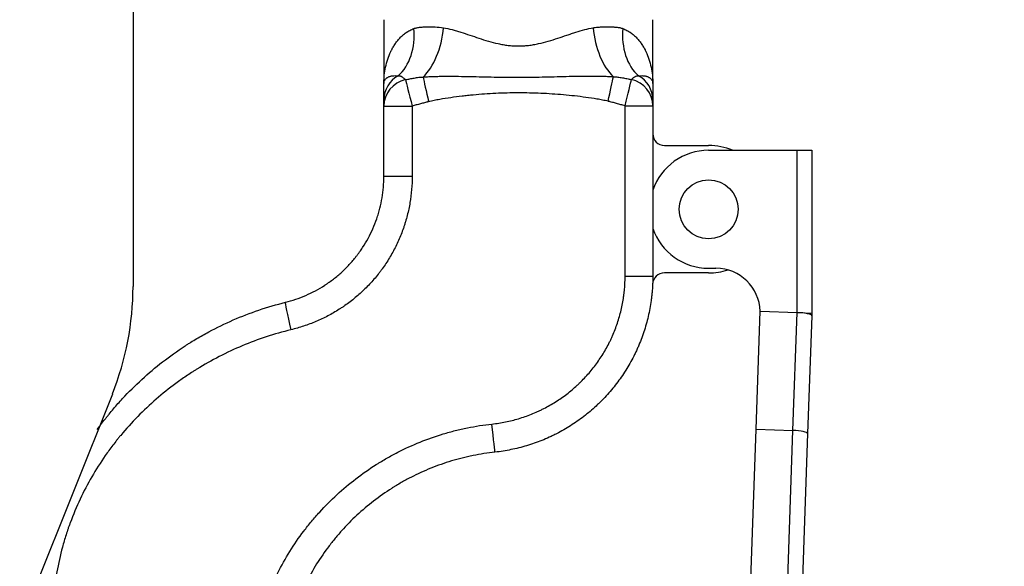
# Model space of a CAD drawing. Header units: millimetres. Extents: x 275 to 1805, y 43 to 1125.
# Tile 6 of 12: x 640 to 723, y 507 to 554. Entities that reach past the tile are written whole.
import ezdxf

# ---------------------------------------------------------------- set-up
doc = ezdxf.new("R2010")
doc.units = ezdxf.units.MM
doc.dimstyles.get("Standard").update_dxf_attribs({"dimtxt": 20, "dimasz": 11, "dimexe": 11, "dimexo": 11, "dimgap": 11, "dimtad": 0, "dimtih": 1, "dimtoh": 1, "dimdsep": 46, "dimtxsty": 'Standard', "dimcen": 0.09, "dimadec": 0, "dimazin": 0, "dimtfac": 1, "dimtofl": 0, "dimtmove": 0, "dimatfit": 3, "dimfxl": 0, "dimtolj": 1, "dimtzin": 0, "dimarcsym": 0})

# ---------------------------------------------------------------- blocks, each defined once
blk = doc.blocks.new('*D13')
at = {"color": 0, "lineweight": -2}
for p, q in [((696.333, 888.527), (890.361, 888.527)), ((879.361, 877.527), (879.361, 699.281)), ((879.361, 479.035), (879.361, 657.281)), ((693.497, 468.035), (890.361, 468.035))]:
    blk.add_line(p, q, dxfattribs=at)
at = {"color": 0, "lineweight": 18}
for points in [[(877.528, 877.527), (881.195, 877.527), (879.361, 888.527)], [(877.528, 479.035), (881.195, 479.035), (879.361, 468.035)]]:
    blk.add_solid(points, dxfattribs=at)
at = {"layer": 'Defpoints', "color": 0, "lineweight": 18}
for p in [(685.333, 888.527), (682.497, 468.035), (879.361, 468.035)]:
    blk.add_point(p, dxfattribs=at)
at = {"color": 0, "lineweight": 18, "insert": (879.361, 678.281), "char_height": 20, "attachment_point": 5}
blk.add_mtext('\\A1;420', dxfattribs=at)

msp = doc.modelspace()

# ---------------------------------------------------------------- linework, layer by layer
for p, q in [((649.367, 634.54), (649.367, 531.065)), ((670.637, 553.671), (670.637, 548.271)), ((693.437, 548.271), (693.437, 553.671)), ((694.437, 543.004), (698.168, 543.004)), ((698.168, 542.604), (705.668, 542.604)), ((705.668, 542.604), (706.918, 542.604)), ((705.668, 528.854), (705.668, 542.604)), ((706.918, 542.604), (706.918, 528.81)), ((698.168, 532.204), (694.421, 532.204)), ((698.168, 532.604), (698.793, 532.604)), ((702.196, 518.969), (702.545, 528.963)), ((702.545, 528.963), (702.542, 528.963)), ((702.545, 528.963), (705.668, 528.854)), ((705.319, 518.86), (705.668, 528.854)), ((705.668, 528.854), (706.918, 528.81)), ((706.91, 528.584), (706.561, 518.59)), ((706.918, 528.81), (706.91, 528.584)), ((647.612, 521.949), (618.721, 449.722)), ((701.106, 487.738), (702.196, 518.969)), ((702.196, 518.969), (705.319, 518.86)), ((704.229, 487.629), (705.319, 518.86)), ((706.561, 518.59), (705.478, 487.586))]:
    msp.add_line(p, q)
msp.add_circle((698.168, 537.604), 2.5)
for centre, radius, start, end in [((694.437, 544.004), 1, 180, 270), ((698.168, 537.604), 5.4, 67.80656, 90), ((698.168, 537.604), 5, 90, 161.12816), ((698.168, 537.604), 5, 198.87184, 270), ((694.421, 531.204), 1, 90, 177.38941), ((698.168, 537.604), 5.4, 270, 287.77219), ((698.793, 528.854), 3.75, 1.66843, 90), ((624.822, 531.065), 24.545, 338.19859, 360)]:
    msp.add_arc(centre, radius, start, end)
for centre, major_axis, ratio, start_param, end_param in [((669.437, 552.918), (-1.2, 4.648), 0.767728, 3.508471, 4.516719), ((673.009, 552.991), (0.581, 4.765), 0.554471, 3.715116, 4.779879), ((691.061, 552.991), (-0.584, 4.764), 0.554183, 1.502967, 2.55792), ((694.638, 552.918), (1.201, 4.647), 0.76776, 1.766591, 2.774779), ((673.037, 546.906), (-2.4, 0), 0.964138, 5.23597, 6.283185), ((673.037, 546.351), (-2.4, 0), 0.960369, 4.953264, 6.283185), ((673.037, 546.351), (0.594, -2.325), 0.00093, 3.415695, 4.712153), ((674.427, 546.726), (0.53, -2.341), 0.000247, 3.610093, 4.712334), ((689.61, 546.76), (-0.526, -2.342), 0.014984, 1.574159, 2.664974), ((691.037, 546.373), (-0.599, -2.324), 0.020356, 1.576034, 2.863063), ((691.037, 546.373), (2.4, 0), 0.958956, 0, 1.322862), ((691.037, 546.907), (2.4, 0), 0.96415, 0, 1.047105), ((673.037, 546.351), (2.4, 0), 0.000001, 3.141593, 4.711429), ((691.037, 546.373), (2.4, 0), 0.000009, 4.73341, 6.283185), ((673.037, 540.397), (2.4, 0), 0.000019, 3.141593, 4.711435), ((691.037, 531.933), (2.4, 0), 0.000711, 4.733618, 6.283185), ((662.864, 527.391), (0.578, -2.329), 0.043225, 3.141593, 4.701709), ((705.66, 528.628), (-1.249, 0.044), 0.181335, 3.141593, 4.712389), ((679.797, 519.406), (0.259, -2.386), 0.001102, 0, 1.569428), ((705.312, 518.634), (-1.249, 0.044), 0.181335, 3.141593, 4.712389)]:
    msp.add_ellipse(centre, major_axis=major_axis, ratio=ratio, start_param=start_param, end_param=end_param)
for points, knots in [([(670.637, 548.271), (670.637, 548.278), (670.637, 548.285), (670.637, 548.3), (670.637, 548.322), (670.638, 548.373), (670.64, 548.474), (670.643, 548.562), (670.652, 548.735), (670.661, 548.851), (670.697, 549.196), (670.732, 549.425), (670.827, 549.877), (670.887, 550.1), (671.033, 550.538), (671.119, 550.754), (671.232, 550.99), (671.244, 551.017), (671.27, 551.069), (671.31, 551.147), (671.351, 551.223), (671.437, 551.375), (671.497, 551.474), (671.626, 551.666), (671.693, 551.76), (671.837, 551.942), (671.912, 552.03), (672.071, 552.199), (672.155, 552.28), (672.332, 552.435), (672.425, 552.509), (672.548, 552.595), (672.573, 552.611), (672.623, 552.644), (672.649, 552.661), (672.726, 552.708), (672.779, 552.739), (672.941, 552.824), (673.053, 552.875), (673.171, 552.918)], [0, 0, 0, 0, 0.003906, 0.003906, 0.007812, 0.015625, 0.03125, 0.0625, 0.0625, 0.125, 0.125, 0.25, 0.25, 0.375, 0.375, 0.5, 0.5, 0.515625, 0.515625, 0.53125, 0.5625, 0.5625, 0.625, 0.625, 0.6875, 0.6875, 0.75, 0.75, 0.8125, 0.8125, 0.875, 0.875, 0.890625, 0.890625, 0.90625, 0.90625, 0.9375, 0.9375, 1, 1, 1, 1]), ([(673.171, 552.918), (673.259, 552.951), (673.35, 552.976), (673.536, 553.015), (673.632, 553.029), (673.829, 553.049), (673.929, 553.055), (674.132, 553.063), (674.235, 553.065), (674.446, 553.066), (674.553, 553.066), (674.77, 553.064), (674.88, 553.062), (675.216, 553.05), (675.447, 553.033), (675.684, 552.991)], [0, 0, 0, 0, 0.125, 0.125, 0.25, 0.25, 0.375, 0.375, 0.5, 0.5, 0.625, 0.625, 0.75, 0.75, 1, 1, 1, 1]), ([(675.684, 552.991), (675.923, 552.95), (676.166, 552.895), (676.474, 552.814), (676.536, 552.797), (676.66, 552.762), (676.722, 552.745), (676.909, 552.69), (677.035, 552.651), (677.411, 552.533), (677.665, 552.449), (678.176, 552.277), (678.435, 552.189), (678.959, 552.018), (679.224, 551.934), (679.765, 551.777), (680.04, 551.705), (680.463, 551.612), (680.604, 551.584), (680.888, 551.536), (681.03, 551.515), (681.314, 551.481), (681.457, 551.468), (681.743, 551.45), (681.887, 551.446), (682.175, 551.445), (682.32, 551.45), (682.537, 551.463), (682.609, 551.468), (682.755, 551.481), (682.827, 551.489), (682.972, 551.506), (683.044, 551.516), (683.188, 551.537), (683.403, 551.571), (683.614, 551.613), (684.033, 551.704), (684.307, 551.776), (684.846, 551.932), (685.111, 552.015), (685.636, 552.187), (685.896, 552.275), (686.218, 552.383), (686.282, 552.405), (686.41, 552.447), (686.474, 552.469), (686.666, 552.532), (686.792, 552.573), (687.169, 552.691), (687.417, 552.765), (687.907, 552.894), (688.148, 552.949), (688.388, 552.991)], [0, 0, 0, 0, 0.0625, 0.0625, 0.078125, 0.078125, 0.09375, 0.09375, 0.125, 0.125, 0.1875, 0.1875, 0.25, 0.25, 0.3125, 0.3125, 0.375, 0.375, 0.40625, 0.40625, 0.4375, 0.4375, 0.46875, 0.46875, 0.5, 0.5, 0.53125, 0.53125, 0.546875, 0.546875, 0.5625, 0.5625, 0.578125, 0.578125, 0.59375, 0.625, 0.625, 0.6875, 0.6875, 0.75, 0.75, 0.8125, 0.8125, 0.828125, 0.828125, 0.84375, 0.84375, 0.875, 0.875, 0.9375, 0.9375, 1, 1, 1, 1]), ([(688.388, 552.991), (688.506, 553.011), (688.624, 553.026), (688.798, 553.042), (688.856, 553.046), (688.971, 553.053), (689.028, 553.056), (689.196, 553.062), (689.307, 553.064), (689.525, 553.066), (689.631, 553.066), (689.841, 553.065), (689.945, 553.063), (690.147, 553.055), (690.246, 553.049), (690.441, 553.029), (690.632, 553.002), (690.815, 552.951), (690.904, 552.918)], [0, 0, 0, 0, 0.125, 0.125, 0.1875, 0.1875, 0.25, 0.25, 0.375, 0.375, 0.5, 0.5, 0.625, 0.625, 0.75, 0.75, 0.875, 1, 1, 1, 1]), ([(690.904, 552.918), (691.022, 552.875), (691.134, 552.824), (691.296, 552.738), (691.349, 552.708), (691.426, 552.66), (691.452, 552.644), (691.502, 552.611), (691.527, 552.594), (691.65, 552.508), (691.743, 552.435), (691.919, 552.28), (692.003, 552.199), (692.162, 552.029), (692.238, 551.941), (692.381, 551.76), (692.449, 551.666), (692.577, 551.473), (692.638, 551.374), (692.723, 551.223), (692.765, 551.146), (692.804, 551.069), (692.83, 551.016), (692.843, 550.99), (692.956, 550.754), (693.041, 550.538), (693.187, 550.1), (693.247, 549.876), (693.342, 549.425), (693.378, 549.196), (693.413, 548.851), (693.422, 548.735), (693.431, 548.561), (693.435, 548.474), (693.437, 548.373), (693.437, 548.322), (693.437, 548.3), (693.437, 548.285), (693.437, 548.278), (693.437, 548.271)], [0, 0, 0, 0, 0.0625, 0.0625, 0.09375, 0.09375, 0.109375, 0.109375, 0.125, 0.125, 0.1875, 0.1875, 0.25, 0.25, 0.3125, 0.3125, 0.375, 0.375, 0.4375, 0.4375, 0.46875, 0.484375, 0.484375, 0.5, 0.5, 0.625, 0.625, 0.75, 0.75, 0.875, 0.875, 0.9375, 0.9375, 0.96875, 0.984375, 0.992187, 0.996094, 0.996094, 1, 1, 1, 1]), ([(670.637, 548.271), (670.637, 548.276), (670.637, 548.281), (670.638, 548.292), (670.638, 548.307), (670.642, 548.344), (670.647, 548.375), (670.663, 548.437), (670.678, 548.478), (670.719, 548.558), (670.745, 548.597), (670.808, 548.67), (670.846, 548.706), (670.911, 548.755), (670.935, 548.77), (670.985, 548.8), (671.012, 548.814), (671.07, 548.841), (671.1, 548.853), (671.165, 548.875), (671.2, 548.885), (671.274, 548.902), (671.314, 548.91), (671.398, 548.921), (671.443, 548.925), (671.54, 548.929), (671.592, 548.929), (671.678, 548.925), (671.708, 548.923), (671.77, 548.918), (671.803, 548.915), (671.837, 548.91)], [0, 0, 0, 0, 0.015625, 0.015625, 0.03125, 0.0625, 0.125, 0.125, 0.25, 0.25, 0.375, 0.375, 0.5, 0.5, 0.5625, 0.5625, 0.625, 0.625, 0.6875, 0.6875, 0.75, 0.75, 0.8125, 0.8125, 0.875, 0.875, 0.9375, 0.9375, 0.96875, 0.96875, 1, 1, 1, 1]), ([(671.837, 548.91), (671.86, 548.915), (671.881, 548.917), (671.921, 548.918), (671.94, 548.917), (671.994, 548.911), (672.026, 548.903), (672.087, 548.881), (672.115, 548.867), (672.154, 548.844), (672.167, 548.836), (672.191, 548.82), (672.204, 548.812), (672.239, 548.786), (672.261, 548.768), (672.304, 548.732), (672.325, 548.714), (672.387, 548.659), (672.426, 548.623), (672.465, 548.589)], [0, 0, 0, 0, 0.0625, 0.0625, 0.125, 0.125, 0.25, 0.25, 0.375, 0.375, 0.4375, 0.4375, 0.5, 0.5, 0.625, 0.625, 0.75, 0.75, 1, 1, 1, 1]), ([(672.465, 548.589), (672.59, 548.613), (672.715, 548.636), (672.965, 548.684), (673.089, 548.707), (673.276, 548.74), (673.338, 548.75), (673.462, 548.77), (673.524, 548.779), (673.647, 548.794), (673.709, 548.801), (673.832, 548.811), (673.893, 548.814), (673.954, 548.814)], [0, 0, 0, 0, 0.25, 0.25, 0.5, 0.5, 0.625, 0.625, 0.75, 0.75, 0.875, 0.875, 1, 1, 1, 1]), ([(673.954, 548.814), (674.119, 548.827), (674.284, 548.837), (674.616, 548.853), (674.781, 548.86), (675.114, 548.87), (675.28, 548.873), (675.614, 548.878), (675.781, 548.88), (676.282, 548.881), (676.618, 548.879), (677.289, 548.87), (677.626, 548.864), (678.3, 548.85), (678.638, 548.842), (679.315, 548.827), (679.654, 548.819), (680.333, 548.807), (680.673, 548.802), (681.184, 548.797), (681.354, 548.795), (681.695, 548.794), (681.865, 548.793), (682.375, 548.794), (682.714, 548.796), (683.392, 548.804), (683.731, 548.81), (684.407, 548.824), (684.745, 548.832), (685.419, 548.849), (685.756, 548.858), (686.428, 548.874), (686.764, 548.881), (687.434, 548.892), (687.768, 548.896), (688.269, 548.896), (688.436, 548.895), (688.769, 548.892), (688.935, 548.888), (689.267, 548.88), (689.433, 548.874), (689.764, 548.858), (689.929, 548.849), (690.094, 548.837)], [0, 0, 0, 0, 0.03125, 0.03125, 0.0625, 0.0625, 0.09375, 0.09375, 0.125, 0.125, 0.1875, 0.1875, 0.25, 0.25, 0.3125, 0.3125, 0.375, 0.375, 0.4375, 0.4375, 0.46875, 0.46875, 0.5, 0.5, 0.5625, 0.5625, 0.625, 0.625, 0.6875, 0.6875, 0.75, 0.75, 0.8125, 0.8125, 0.875, 0.875, 0.90625, 0.90625, 0.9375, 0.9375, 0.96875, 0.96875, 1, 1, 1, 1]), ([(690.094, 548.837), (690.157, 548.837), (690.22, 548.834), (690.346, 548.823), (690.41, 548.816), (690.537, 548.8), (690.6, 548.791), (690.728, 548.77), (690.792, 548.76), (690.984, 548.726), (691.112, 548.701), (691.369, 548.652), (691.498, 548.628), (691.626, 548.604)], [0, 0, 0, 0, 0.125, 0.125, 0.25, 0.25, 0.375, 0.375, 0.5, 0.5, 0.75, 0.75, 1, 1, 1, 1]), ([(691.626, 548.604), (691.664, 548.637), (691.702, 548.672), (691.761, 548.724), (691.782, 548.742), (691.824, 548.776), (691.846, 548.793), (691.892, 548.826), (691.916, 548.842), (691.954, 548.863), (691.967, 548.87), (691.995, 548.883), (692.009, 548.889), (692.054, 548.905), (692.086, 548.912), (692.138, 548.918), (692.157, 548.918), (692.195, 548.917), (692.216, 548.915), (692.237, 548.91)], [0, 0, 0, 0, 0.25, 0.25, 0.375, 0.375, 0.5, 0.5, 0.625, 0.625, 0.6875, 0.6875, 0.75, 0.75, 0.875, 0.875, 0.9375, 0.9375, 1, 1, 1, 1]), ([(692.237, 548.91), (692.272, 548.915), (692.305, 548.918), (692.367, 548.923), (692.397, 548.925), (692.482, 548.929), (692.534, 548.929), (692.631, 548.925), (692.676, 548.921), (692.76, 548.91), (692.8, 548.902), (692.874, 548.885), (692.909, 548.875), (692.974, 548.853), (693.005, 548.841), (693.062, 548.814), (693.089, 548.8), (693.139, 548.77), (693.163, 548.755), (693.228, 548.706), (693.266, 548.671), (693.329, 548.597), (693.355, 548.558), (693.396, 548.478), (693.412, 548.437), (693.427, 548.375), (693.431, 548.354), (693.435, 548.323), (693.436, 548.307), (693.437, 548.292), (693.437, 548.281), (693.437, 548.276), (693.437, 548.271)], [0, 0, 0, 0, 0.03125, 0.03125, 0.0625, 0.0625, 0.125, 0.125, 0.1875, 0.1875, 0.25, 0.25, 0.3125, 0.3125, 0.375, 0.375, 0.4375, 0.4375, 0.5, 0.5, 0.625, 0.625, 0.75, 0.75, 0.875, 0.875, 0.9375, 0.9375, 0.96875, 0.984375, 0.984375, 1, 1, 1, 1]), ([(670.637, 546.906), (670.637, 546.93), (670.637, 546.953), (670.637, 546.997), (670.637, 547.019), (670.637, 547.08), (670.637, 547.119), (670.637, 547.193), (670.637, 547.228), (670.637, 547.296), (670.637, 547.328), (670.637, 547.423), (670.637, 547.482), (670.637, 547.594), (670.637, 547.648), (670.637, 547.751), (670.637, 547.802), (670.637, 547.899), (670.637, 547.947), (670.637, 548.041), (670.637, 548.088), (670.637, 548.156), (670.637, 548.191), (670.637, 548.231), (670.637, 548.248), (670.637, 548.259), (670.637, 548.265), (670.637, 548.271)], [0, 0, 0, 0, 0.03125, 0.03125, 0.0625, 0.0625, 0.125, 0.125, 0.1875, 0.1875, 0.25, 0.25, 0.375, 0.375, 0.5, 0.5, 0.625, 0.625, 0.75, 0.75, 0.875, 0.875, 0.9375, 0.96875, 0.984375, 0.984375, 1, 1, 1, 1]), ([(693.437, 548.271), (693.437, 548.259), (693.437, 548.248), (693.437, 548.225), (693.437, 548.191), (693.437, 548.156), (693.437, 548.088), (693.437, 548.041), (693.437, 547.947), (693.437, 547.899), (693.437, 547.802), (693.437, 547.752), (693.437, 547.648), (693.437, 547.594), (693.437, 547.482), (693.437, 547.423), (693.437, 547.329), (693.437, 547.296), (693.437, 547.229), (693.437, 547.194), (693.437, 547.12), (693.437, 547.081), (693.437, 547.019), (693.437, 546.998), (693.437, 546.954), (693.437, 546.931), (693.437, 546.907)], [0, 0, 0, 0, 0.03125, 0.03125, 0.0625, 0.125, 0.125, 0.25, 0.25, 0.375, 0.375, 0.5, 0.5, 0.625, 0.625, 0.75, 0.75, 0.8125, 0.8125, 0.875, 0.875, 0.9375, 0.9375, 0.96875, 0.96875, 1, 1, 1, 1]), ([(670.637, 546.351), (670.637, 546.392), (670.637, 546.435), (670.637, 546.525), (670.637, 546.571), (670.637, 546.643), (670.637, 546.667), (670.637, 546.716), (670.637, 546.741), (670.637, 546.79), (670.637, 546.815), (670.637, 546.851), (670.637, 546.863), (670.637, 546.88), (670.637, 546.885), (670.637, 546.896), (670.637, 546.902), (670.637, 546.906)], [0, 0, 0, 0, 0.25, 0.25, 0.5, 0.5, 0.625, 0.625, 0.75, 0.75, 0.875, 0.875, 0.9375, 0.9375, 0.96875, 0.96875, 1, 1, 1, 1]), ([(689.647, 546.76), (689.49, 546.795), (689.334, 546.827), (689.02, 546.888), (688.863, 546.916), (688.391, 546.997), (688.075, 547.044), (687.444, 547.131), (687.127, 547.17), (686.493, 547.24), (686.176, 547.272), (685.54, 547.328), (685.222, 547.352), (684.585, 547.395), (684.265, 547.412), (683.308, 547.455), (682.671, 547.469), (681.396, 547.467), (680.76, 547.45), (679.805, 547.405), (679.487, 547.386), (678.851, 547.341), (678.533, 547.315), (678.057, 547.271), (677.898, 547.255), (677.58, 547.222), (677.421, 547.204), (676.945, 547.149), (676.629, 547.108), (675.996, 547.018), (675.681, 546.968), (675.209, 546.885), (675.052, 546.856), (674.739, 546.794), (674.583, 546.761), (674.427, 546.726)], [0, 0, 0, 0, 0.03125, 0.03125, 0.0625, 0.0625, 0.125, 0.125, 0.1875, 0.1875, 0.25, 0.25, 0.3125, 0.3125, 0.375, 0.375, 0.5, 0.5, 0.625, 0.625, 0.6875, 0.6875, 0.75, 0.75, 0.78125, 0.78125, 0.8125, 0.8125, 0.875, 0.875, 0.9375, 0.9375, 0.96875, 0.96875, 1, 1, 1, 1]), ([(693.437, 546.907), (693.437, 546.902), (693.437, 546.897), (693.437, 546.886), (693.437, 546.881), (693.437, 546.865), (693.437, 546.831), (693.437, 546.796), (693.437, 546.749), (693.437, 546.725), (693.437, 546.678), (693.437, 546.655), (693.437, 546.586), (693.437, 546.541), (693.437, 546.454), (693.437, 546.413), (693.437, 546.373)], [0, 0, 0, 0, 0.03125, 0.03125, 0.0625, 0.0625, 0.125, 0.25, 0.25, 0.375, 0.375, 0.5, 0.5, 0.75, 0.75, 1, 1, 1, 1]), ([(670.637, 540.397), (670.637, 541.621), (670.637, 542.846), (670.637, 544.507), (670.637, 544.943), (670.637, 545.703), (670.637, 546.027), (670.637, 546.351)], [0, 0, 0, 0, 0.617026, 0.617026, 0.83669, 0.83669, 1, 1, 1, 1]), ([(674.427, 546.726), (674.397, 546.719), (674.368, 546.712), (674.31, 546.698), (674.281, 546.69), (674.194, 546.667), (674.136, 546.651), (673.962, 546.603), (673.846, 546.571), (673.615, 546.506), (673.499, 546.474), (673.267, 546.411), (673.151, 546.381), (673.035, 546.351)], [0, 0, 0, 0, 0.0625, 0.0625, 0.125, 0.125, 0.25, 0.25, 0.5, 0.5, 0.75, 0.75, 1, 1, 1, 1]), ([(673.035, 546.351), (673.035, 545.591), (673.035, 544.831), (673.035, 542.846), (673.035, 541.621), (673.035, 540.397)], [0, 0, 0, 0, 0.382971, 0.382971, 1, 1, 1, 1]), ([(691.088, 546.373), (690.967, 546.403), (690.847, 546.435), (690.607, 546.5), (690.487, 546.533), (690.247, 546.6), (690.128, 546.634), (689.948, 546.683), (689.888, 546.7), (689.798, 546.723), (689.768, 546.731), (689.707, 546.746), (689.677, 546.753), (689.647, 546.76)], [0, 0, 0, 0, 0.25, 0.25, 0.5, 0.5, 0.75, 0.75, 0.875, 0.875, 0.9375, 0.9375, 1, 1, 1, 1]), ([(662.286, 529.72), (662.584, 529.794), (662.876, 529.88), (663.452, 530.075), (664.017, 530.293), (664.562, 530.556), (665.098, 530.843), (665.36, 530.998), (665.65, 531.185), (665.682, 531.206), (665.746, 531.249), (665.841, 531.313), (666.061, 531.465), (666.245, 531.601), (666.606, 531.88), (666.838, 532.075), (667.284, 532.484), (667.499, 532.698), (667.912, 533.143), (668.11, 533.375), (668.346, 533.677), (668.393, 533.738), (668.485, 533.86), (668.621, 534.045), (668.75, 534.234), (669, 534.615), (669.312, 535.136), (669.579, 535.679), (669.824, 536.235), (669.935, 536.518), (670.06, 536.88), (670.085, 536.953), (670.132, 537.099), (670.2, 537.319), (670.261, 537.539), (670.373, 537.982), (670.498, 538.576), (670.574, 539.178), (670.624, 539.785), (670.637, 540.09), (670.637, 540.397)], [0, 0, 0, 0, 0.0625, 0.0625, 0.125, 0.1875, 0.1875, 0.25, 0.25, 0.257813, 0.257813, 0.265625, 0.28125, 0.3125, 0.3125, 0.375, 0.375, 0.4375, 0.4375, 0.5, 0.5, 0.515625, 0.515625, 0.53125, 0.5625, 0.5625, 0.625, 0.6875, 0.6875, 0.75, 0.75, 0.765625, 0.765625, 0.78125, 0.8125, 0.8125, 0.875, 0.9375, 0.9375, 1, 1, 1, 1]), ([(673.035, 540.397), (673.035, 540.021), (673.019, 539.647), (672.957, 538.905), (672.864, 538.168), (672.71, 537.441), (672.571, 536.899), (672.521, 536.719), (672.44, 536.45), (672.412, 536.361), (672.368, 536.227), (672.354, 536.182), (672.324, 536.093), (672.187, 535.693), (672.033, 535.303), (671.731, 534.625), (671.401, 533.96), (671.017, 533.325), (670.709, 532.859), (670.602, 532.706), (670.438, 532.479), (670.382, 532.403), (670.268, 532.254), (670.211, 532.179), (669.92, 531.812), (669.676, 531.529), (669.167, 530.987), (668.902, 530.728), (668.352, 530.232), (668.066, 529.995), (667.622, 529.657), (667.471, 529.547), (667.241, 529.387), (667.163, 529.334), (667.007, 529.23), (666.928, 529.179), (666.533, 528.927), (666.209, 528.74), (665.551, 528.394), (664.881, 528.077), (664.187, 527.816), (663.481, 527.582), (663.122, 527.48), (662.757, 527.391)], [0, 0, 0, 0, 0.0625, 0.0625, 0.125, 0.1875, 0.1875, 0.21875, 0.21875, 0.234375, 0.234375, 0.242187, 0.242187, 0.25, 0.3125, 0.3125, 0.375, 0.4375, 0.4375, 0.46875, 0.46875, 0.484375, 0.484375, 0.5, 0.5, 0.5625, 0.5625, 0.625, 0.625, 0.6875, 0.6875, 0.71875, 0.71875, 0.734375, 0.734375, 0.75, 0.75, 0.8125, 0.8125, 0.875, 0.9375, 0.9375, 1, 1, 1, 1]), ([(679.8, 519.403), (680.186, 519.445), (680.566, 519.504), (681.319, 519.656), (682.061, 519.842), (682.785, 520.094), (683.321, 520.309), (683.498, 520.385), (683.718, 520.485), (683.762, 520.505), (683.85, 520.546), (683.894, 520.567), (684.025, 520.63), (684.111, 520.673), (684.541, 520.893), (684.875, 521.084), (685.523, 521.493), (685.836, 521.712), (686.444, 522.177), (686.738, 522.425), (687.093, 522.752), (687.163, 522.818), (687.303, 522.952), (687.372, 523.021), (687.576, 523.227), (687.709, 523.367), (688.096, 523.796), (688.583, 524.388), (689.014, 525.02), (689.417, 525.673), (689.604, 526.009), (689.799, 526.4), (689.82, 526.443), (689.862, 526.53), (689.924, 526.662), (690.064, 526.969), (690.175, 527.236), (690.382, 527.773), (690.626, 528.499), (690.802, 529.244), (690.909, 529.811), (690.94, 530.001), (690.98, 530.288), (690.992, 530.384), (691.015, 530.577), (691.025, 530.673), (691.07, 531.156), (691.088, 531.543), (691.088, 531.931)], [0, 0, 0, 0, 0.0625, 0.0625, 0.125, 0.1875, 0.1875, 0.21875, 0.21875, 0.226563, 0.226563, 0.234375, 0.234375, 0.25, 0.25, 0.3125, 0.3125, 0.375, 0.375, 0.4375, 0.4375, 0.453125, 0.453125, 0.46875, 0.46875, 0.5, 0.5, 0.5625, 0.625, 0.625, 0.6875, 0.6875, 0.695313, 0.695313, 0.703125, 0.71875, 0.75, 0.75, 0.8125, 0.875, 0.875, 0.90625, 0.90625, 0.921875, 0.921875, 0.9375, 0.9375, 1, 1, 1, 1]), ([(693.437, 531.933), (693.437, 531.472), (693.416, 531.012), (693.363, 530.438), (693.351, 530.324), (693.325, 530.095), (693.281, 529.752), (693.226, 529.413), (693.1, 528.74), (692.893, 527.853), (692.607, 526.989), (692.362, 526.35), (692.275, 526.139), (692.137, 525.824), (692.067, 525.667), (691.993, 525.51), (691.943, 525.407), (691.918, 525.355), (691.689, 524.89), (691.468, 524.489), (690.992, 523.712), (690.482, 522.959), (689.905, 522.253), (689.447, 521.743), (689.29, 521.575), (689.047, 521.329), (688.966, 521.248), (688.8, 521.088), (688.717, 521.009), (688.297, 520.619), (687.948, 520.324), (687.227, 519.769), (686.854, 519.509), (686.085, 519.021), (685.689, 518.794), (685.178, 518.532), (685.076, 518.481), (684.92, 518.406), (684.868, 518.381), (684.764, 518.332), (684.503, 518.211), (684.239, 518.099), (683.603, 517.843), (682.743, 517.543), (681.861, 517.322), (680.967, 517.141), (680.514, 517.07), (680.056, 517.02)], [0, 0, 0, 0, 0.0625, 0.0625, 0.078125, 0.078125, 0.09375, 0.125, 0.125, 0.1875, 0.25, 0.25, 0.28125, 0.28125, 0.296875, 0.304687, 0.304687, 0.3125, 0.3125, 0.375, 0.375, 0.4375, 0.5, 0.5, 0.53125, 0.53125, 0.546875, 0.546875, 0.5625, 0.5625, 0.625, 0.625, 0.6875, 0.6875, 0.75, 0.75, 0.765625, 0.765625, 0.773437, 0.773437, 0.78125, 0.8125, 0.8125, 0.875, 0.9375, 0.9375, 1, 1, 1, 1]), ([(646.328, 518.935), (646.537, 519.226), (646.753, 519.513), (647.035, 519.873), (647.095, 519.949), (647.216, 520.101), (647.399, 520.327), (647.833, 520.847), (648.217, 521.28), (649.001, 522.127), (649.546, 522.669), (650.678, 523.707), (651.266, 524.203), (652.486, 525.148), (653.118, 525.598), (653.855, 526.077), (653.938, 526.13), (654.102, 526.234), (654.35, 526.39), (654.933, 526.743), (655.44, 527.029), (656.464, 527.579), (657.16, 527.916), (658.579, 528.533), (659.301, 528.812), (660.773, 529.311), (661.523, 529.531), (662.286, 529.72)], [0, 0, 0, 0, 0.05482, 0.05482, 0.069589, 0.069589, 0.084357, 0.113894, 0.172968, 0.172968, 0.291115, 0.291115, 0.409263, 0.409263, 0.52741, 0.52741, 0.542179, 0.542179, 0.556947, 0.586484, 0.645558, 0.645558, 0.763705, 0.763705, 0.881853, 0.881853, 1, 1, 1, 1]), ([(662.757, 527.391), (662.046, 527.218), (661.347, 527.018), (659.973, 526.565), (659.297, 526.313), (657.969, 525.756), (657.316, 525.452), (656.035, 524.792), (655.405, 524.436), (654.711, 524.006), (654.634, 523.958), (654.481, 523.861), (654.252, 523.715), (653.725, 523.366), (653.284, 523.055), (652.417, 522.418), (651.858, 521.972), (650.78, 521.037), (650.26, 520.549), (649.26, 519.53), (648.779, 518.998), (648.261, 518.374), (648.204, 518.305), (648.09, 518.165), (647.921, 517.955), (647.535, 517.46), (647.219, 517.026), (646.606, 516.148), (646.224, 515.548), (645.51, 514.316), (645.179, 513.684), (644.57, 512.389), (644.291, 511.725), (644.009, 510.958), (643.978, 510.873), (643.917, 510.701), (643.827, 510.444), (643.628, 509.842), (643.475, 509.323), (643.192, 508.279), (643.034, 507.577), (642.78, 506.16), (642.684, 505.446), (642.556, 504.005), (642.523, 503.278), (642.523, 502.544)], [0, 0, 0, 0, 0.0625, 0.0625, 0.125, 0.125, 0.1875, 0.1875, 0.25, 0.25, 0.257812, 0.257812, 0.265625, 0.28125, 0.3125, 0.3125, 0.375, 0.375, 0.4375, 0.4375, 0.5, 0.5, 0.507812, 0.507812, 0.515625, 0.53125, 0.5625, 0.5625, 0.625, 0.625, 0.6875, 0.6875, 0.75, 0.75, 0.757813, 0.757813, 0.765625, 0.78125, 0.8125, 0.8125, 0.875, 0.875, 0.9375, 0.9375, 1, 1, 1, 1]), ([(659.223, 496.696), (659.223, 497.401), (659.257, 498.1), (659.388, 499.487), (659.487, 500.174), (659.747, 501.538), (659.909, 502.215), (660.2, 503.221), (660.305, 503.555), (660.447, 503.97), (660.476, 504.053), (660.534, 504.219), (660.564, 504.302), (660.655, 504.55), (660.718, 504.714), (661.039, 505.529), (661.325, 506.166), (661.951, 507.407), (662.292, 508.012), (663.028, 509.191), (663.423, 509.766), (663.952, 510.464), (664.06, 510.602), (664.278, 510.878), (664.389, 511.014), (664.727, 511.42), (664.957, 511.684), (665.662, 512.46), (666.154, 512.953), (667.177, 513.893), (667.709, 514.34), (668.815, 515.188), (669.388, 515.588), (670.057, 516.012), (670.131, 516.058), (670.281, 516.151), (670.506, 516.288), (671.036, 516.599), (671.497, 516.848), (672.427, 517.325), (673.06, 517.614), (674.348, 518.134), (675.005, 518.365), (676.007, 518.667), (676.344, 518.76), (676.855, 518.889), (677.026, 518.93), (677.369, 519.008), (677.542, 519.045), (678.404, 519.22), (679.099, 519.328), (679.8, 519.403)], [0, 0, 0, 0, 0.0625, 0.0625, 0.125, 0.125, 0.1875, 0.1875, 0.21875, 0.21875, 0.226563, 0.226563, 0.234375, 0.234375, 0.25, 0.25, 0.3125, 0.3125, 0.375, 0.375, 0.4375, 0.4375, 0.453125, 0.453125, 0.46875, 0.46875, 0.5, 0.5, 0.5625, 0.5625, 0.625, 0.625, 0.6875, 0.6875, 0.695313, 0.695313, 0.703125, 0.71875, 0.75, 0.75, 0.8125, 0.8125, 0.875, 0.875, 0.90625, 0.90625, 0.921875, 0.921875, 0.9375, 0.9375, 1, 1, 1, 1]), ([(680.056, 517.02), (679.431, 516.953), (678.811, 516.856), (678.042, 516.7), (677.888, 516.667), (677.582, 516.597), (677.124, 516.488), (676.673, 516.363), (675.779, 516.095), (675.193, 515.889), (674.044, 515.425), (673.48, 515.168), (672.65, 514.742), (672.376, 514.593), (671.97, 514.361), (671.767, 514.242), (671.567, 514.119), (671.433, 514.036), (671.367, 513.994), (670.771, 513.616), (670.26, 513.257), (669.277, 512.498), (668.804, 512.097), (667.896, 511.254), (667.461, 510.811), (666.837, 510.115), (666.633, 509.878), (666.336, 509.514), (666.238, 509.391), (666.045, 509.143), (665.95, 509.019), (665.484, 508.392), (665.136, 507.876), (664.491, 506.818), (664.192, 506.275), (663.645, 505.162), (663.396, 504.592), (663.117, 503.862), (663.062, 503.715), (662.983, 503.493), (662.957, 503.419), (662.906, 503.271), (662.781, 502.899), (662.667, 502.526), (662.414, 501.627), (662.274, 501.022), (662.049, 499.804), (661.964, 499.19), (661.85, 497.952), (661.821, 497.329), (661.821, 496.7)], [0, 0, 0, 0, 0.0625, 0.0625, 0.078125, 0.078125, 0.09375, 0.125, 0.125, 0.1875, 0.1875, 0.25, 0.25, 0.28125, 0.28125, 0.296875, 0.304688, 0.304688, 0.3125, 0.3125, 0.375, 0.375, 0.4375, 0.4375, 0.5, 0.5, 0.53125, 0.53125, 0.546875, 0.546875, 0.5625, 0.5625, 0.625, 0.625, 0.6875, 0.6875, 0.75, 0.75, 0.765625, 0.765625, 0.773438, 0.773438, 0.78125, 0.8125, 0.8125, 0.875, 0.875, 0.9375, 0.9375, 1, 1, 1, 1])]:
    msp.add_open_spline(points, degree=3, knots=knots)
for points in [[(691.088, 531.931), (691.088, 534.338), (691.088, 539.152), (691.088, 543.966), (691.088, 546.373)], [(693.437, 546.373), (693.437, 543.966), (693.437, 539.153), (693.437, 534.339), (693.437, 531.933)]]:
    msp.add_open_spline(points, degree=3)

# ---------------------------------------------------------------- dimensions: what is measured, and where the dimension line sits
at = {"lineweight": 18}
dim = msp.add_linear_dim(base=(879.361, 468.035), p1=(685.333, 888.527), p2=(682.497, 468.035), angle=90, text='420', dimstyle='Standard', dxfattribs=at)
dim.commit()
dim.dimension.update_dxf_attribs({"geometry": '*D13', "text_midpoint": (879.361, 678.281)})

doc.saveas('drawing.dxf')
